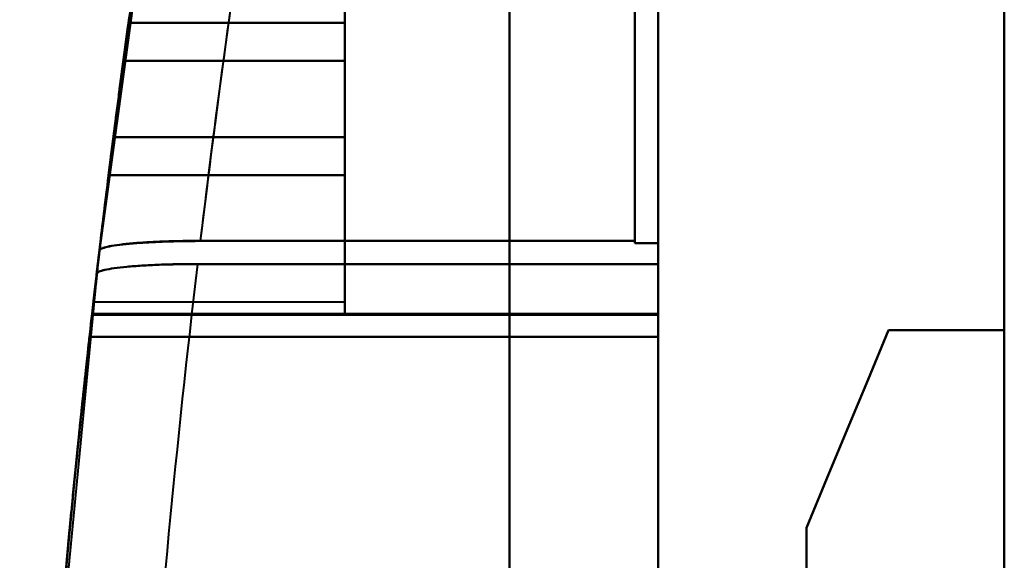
# Model space of a CAD drawing. Header units: millimetres. Extents: x -852 to 852, y -1321 to 592.
# Tile 14 of 111: x -720 to -690, y -411 to -395. Entities that reach past the tile are written whole.
import ezdxf

# ---------------------------------------------------------------- set-up
doc = ezdxf.new("R2010")
doc.units = ezdxf.units.MM
doc.layers.add('A-GENM', color=13, linetype='Continuous', lineweight=40)
doc.layers.add('G-IMPT', color=8, linetype='Continuous', lineweight=40)

# ---------------------------------------------------------------- blocks, each defined once
blk = doc.blocks.new('Nexa Toit - 1000-768948-Niveau de réf_')
at = {"layer": 'A-GENM'}
for p, q in [((-705, 490), (-705, -490)), ((-705, -490), (-705, 490))]:
    blk.add_line(p, q, dxfattribs=at)
blk = doc.blocks.new('NEXA 1500 CALQUES_dwg-769064-Niveau de réf_')
at = {"layer": 'G-IMPT'}
for p, q in [((-690, 449.35), (-690, -384.45)), ((-690, 449.35), (-690, -384.45)), ((-715.72, -356.513), (-717.437, -369.135)), ((-715.72, -356.513), (-717.437, -369.135)), ((-710, -358.05), (-710, -371.05)), ((-710, -358.05), (-710, -371.05)), ((-710, -358.05), (-710, -371.05)), ((-710, -358.05), (-710, -371.05)), ((-710, -371.05), (-710, -358.05)), ((-710, -371.05), (-710, -358.05)), ((-710, -371.05), (-710, -358.05)), ((-710, -371.05), (-710, -358.05)), ((-710, -358.4), (-710, -370.7)), ((-710, -358.4), (-710, -370.7)), ((-710, -358.4), (-710, -370.7)), ((-710, -358.4), (-710, -370.7)), ((-710, -370.7), (-710, -358.4)), ((-710, -370.7), (-710, -358.4)), ((-710, -370.7), (-710, -358.4)), ((-710, -370.7), (-710, -358.4)), ((-716.711, -363.395), (-716.554, -362.241)), ((-716.554, -362.241), (-716.711, -363.395)), ((-716.711, -363.395), (-716.554, -362.241)), ((-716.554, -362.241), (-716.711, -363.395)), ((-716.711, -363.395), (-716.554, -362.241)), ((-716.554, -362.241), (-716.711, -363.395)), ((-716.711, -363.395), (-716.554, -362.241)), ((-716.554, -362.241), (-716.711, -363.395)), ((-717.014, -365.705), (-717.16, -366.859)), ((-717.16, -366.859), (-717.014, -365.705)), ((-717.014, -365.705), (-717.16, -366.859)), ((-717.16, -366.859), (-717.014, -365.705)), ((-717.014, -365.705), (-717.16, -366.859)), ((-717.16, -366.859), (-717.014, -365.705)), ((-717.014, -365.705), (-717.16, -366.859)), ((-717.16, -366.859), (-717.014, -365.705)), ((-717.619, -370.7), (-710, -370.7)), ((-717.619, -370.7), (-710, -370.7)), ((-717.659, -371.05), (-710, -371.05)), ((-717.659, -371.05), (-710, -371.05)), ((-700.5, -381.707), (-700.5, -371.056)), ((-700.5, -381.707), (-700.5, -371.056)), ((-700.5, -371.056), (-700.5, -381.707)), ((-700.5, -371.056), (-700.5, -381.707)), ((-700.5, -381.707), (-700.5, -371.091)), ((-700.5, -381.707), (-700.5, -371.091)), ((-700.5, -371.091), (-700.5, -381.707)), ((-700.5, -371.091), (-700.5, -381.707)), ((-700.5, -371.753), (-700.5, -381.707)), ((-700.5, -371.753), (-700.5, -381.707)), ((-700.5, -371.753), (-700.5, -381.707)), ((-700.5, -371.753), (-700.5, -381.707)), ((-700.5, -381.707), (-700.5, -371.753)), ((-700.5, -381.707), (-700.5, -371.753)), ((-700.5, -381.707), (-700.5, -371.753)), ((-700.5, -381.707), (-700.5, -371.753))]:
    blk.add_line(p, q, dxfattribs=at)
at = {"layer": 'G-IMPT', "flags": 128}
for points in [[(-690, 449.35), (-690, 240.9), (-690, 32.45), (-690, -176), (-690, -384.45)], [(-690, -384.45), (-690, -176), (-690, 32.45), (-690, 240.9), (-690, 449.35)], [(-690, 449.35), (-690, 240.9), (-690, 32.45), (-690, -176), (-690, -384.45)], [(-690, -384.45), (-690, -176), (-690, 32.45), (-690, 240.9), (-690, 449.35)], [(-690, 449.35), (-690, 240.9), (-690, 32.45), (-690, -176), (-690, -384.45)], [(-690, -384.45), (-690, -176), (-690, 32.45), (-690, 240.9), (-690, 449.35)], [(-690, 449.35), (-690, 240.9), (-690, 32.45), (-690, -176), (-690, -384.45)], [(-690, -384.45), (-690, -176), (-690, 32.45), (-690, 240.9), (-690, 449.35)], [(-701.2, -356.155), (-701.2, -359.346), (-701.2, -362.537), (-701.2, -365.728), (-701.2, -368.919)], [(-701.2, -368.852), (-701.2, -365.677), (-701.2, -362.503), (-701.2, -359.329), (-701.2, -356.155)], [(-701.2, -356.155), (-701.2, -359.329), (-701.2, -362.503), (-701.2, -365.677), (-701.2, -368.852)], [(-701.2, -356.155), (-701.2, -359.346), (-701.2, -362.537), (-701.2, -365.728), (-701.2, -368.919)], [(-701.2, -368.852), (-701.2, -365.677), (-701.2, -362.503), (-701.2, -359.329), (-701.2, -356.155)], [(-701.2, -356.155), (-701.2, -359.329), (-701.2, -362.503), (-701.2, -365.677), (-701.2, -368.852)], [(-701.2, -368.919), (-701.2, -365.728), (-701.2, -362.537), (-701.2, -359.346), (-701.2, -356.155)], [(-701.2, -368.919), (-701.2, -365.728), (-701.2, -362.537), (-701.2, -359.346), (-701.2, -356.155)], [(-700.5, -356.155), (-700.5, -359.346), (-700.5, -362.537), (-700.5, -365.728), (-700.5, -368.919)], [(-700.5, -356.155), (-700.5, -359.346), (-700.5, -362.537), (-700.5, -365.728), (-700.5, -368.919)], [(-700.5, -356.155), (-700.5, -359.504), (-700.5, -362.852), (-700.5, -366.201), (-700.5, -369.55)], [(-700.5, -368.919), (-700.5, -365.728), (-700.5, -362.537), (-700.5, -359.346), (-700.5, -356.155)], [(-700.5, -356.155), (-700.5, -359.504), (-700.5, -362.852), (-700.5, -366.201), (-700.5, -369.55)], [(-700.5, -368.919), (-700.5, -365.728), (-700.5, -362.537), (-700.5, -359.346), (-700.5, -356.155)], [(-700.5, -369.55), (-700.5, -366.201), (-700.5, -362.852), (-700.5, -359.504), (-700.5, -356.155)], [(-700.5, -369.55), (-700.5, -366.201), (-700.5, -362.852), (-700.5, -359.504), (-700.5, -356.155)], [(-690, -356.155), (-690, -360.004), (-690, -363.852), (-690, -367.701), (-690, -371.55)], [(-690, -356.155), (-690, -360.004), (-690, -363.852), (-690, -367.701), (-690, -371.55)], [(-690, -371.55), (-690, -367.701), (-690, -363.852), (-690, -360.004), (-690, -356.155)], [(-690, -371.55), (-690, -367.701), (-690, -363.852), (-690, -360.004), (-690, -356.155)], [(-701.2, -368.847), (-701.2, -365.877), (-701.2, -362.908), (-701.2, -359.938), (-701.2, -356.969)], [(-701.2, -356.969), (-701.2, -359.938), (-701.2, -362.908), (-701.2, -365.877), (-701.2, -368.847)], [(-701.2, -368.914), (-701.2, -365.928), (-701.2, -362.941), (-701.2, -359.955), (-701.2, -356.969)], [(-701.2, -368.847), (-701.2, -365.877), (-701.2, -362.908), (-701.2, -359.938), (-701.2, -356.969)], [(-701.2, -356.969), (-701.2, -359.938), (-701.2, -362.908), (-701.2, -365.877), (-701.2, -368.847)], [(-701.2, -368.914), (-701.2, -365.928), (-701.2, -362.941), (-701.2, -359.955), (-701.2, -356.969)], [(-701.2, -356.969), (-701.2, -359.955), (-701.2, -362.941), (-701.2, -365.928), (-701.2, -368.914)], [(-701.2, -356.969), (-701.2, -359.955), (-701.2, -362.941), (-701.2, -365.928), (-701.2, -368.914)], [(-700.5, -368.914), (-700.5, -365.928), (-700.5, -362.941), (-700.5, -359.955), (-700.5, -356.969)], [(-700.5, -368.914), (-700.5, -365.928), (-700.5, -362.941), (-700.5, -359.955), (-700.5, -356.969)], [(-700.5, -369.55), (-700.5, -366.405), (-700.5, -363.259), (-700.5, -360.114), (-700.5, -356.969)], [(-700.5, -356.969), (-700.5, -359.955), (-700.5, -362.941), (-700.5, -365.928), (-700.5, -368.914)], [(-700.5, -369.55), (-700.5, -366.405), (-700.5, -363.259), (-700.5, -360.114), (-700.5, -356.969)], [(-700.5, -356.969), (-700.5, -359.955), (-700.5, -362.941), (-700.5, -365.928), (-700.5, -368.914)], [(-700.5, -356.969), (-700.5, -360.114), (-700.5, -363.259), (-700.5, -366.405), (-700.5, -369.55)], [(-700.5, -356.969), (-700.5, -360.114), (-700.5, -363.259), (-700.5, -366.405), (-700.5, -369.55)], [(-690, -371.55), (-690, -367.905), (-690, -364.259), (-690, -360.614), (-690, -356.969)], [(-690, -371.55), (-690, -367.905), (-690, -364.259), (-690, -360.614), (-690, -356.969)], [(-690, -356.969), (-690, -360.614), (-690, -364.259), (-690, -367.905), (-690, -371.55)], [(-690, -356.969), (-690, -360.614), (-690, -364.259), (-690, -367.905), (-690, -371.55)], [(-716.554, -362.241), (-714.916, -362.241), (-713.277, -362.241), (-711.639, -362.241), (-710, -362.241)], [(-710, -362.241), (-711.639, -362.241), (-713.277, -362.241), (-714.916, -362.241), (-716.554, -362.241)], [(-716.554, -362.241), (-714.916, -362.241), (-713.277, -362.241), (-711.639, -362.241), (-710, -362.241)], [(-710, -362.241), (-711.639, -362.241), (-713.277, -362.241), (-714.916, -362.241), (-716.554, -362.241)], [(-710, -363.395), (-710, -363.107), (-710, -362.818), (-710, -362.529), (-710, -362.241)], [(-710, -362.241), (-710, -362.529), (-710, -362.818), (-710, -363.107), (-710, -363.395)], [(-710, -363.395), (-710, -363.107), (-710, -362.818), (-710, -362.529), (-710, -362.241)], [(-710, -362.241), (-710, -362.529), (-710, -362.818), (-710, -363.107), (-710, -363.395)], [(-710, -362.241), (-710, -362.529), (-710, -362.818), (-710, -363.107), (-710, -363.395)], [(-710, -363.395), (-710, -363.107), (-710, -362.818), (-710, -362.529), (-710, -362.241)], [(-710, -362.241), (-710, -362.529), (-710, -362.818), (-710, -363.107), (-710, -363.395)], [(-710, -363.395), (-710, -363.107), (-710, -362.818), (-710, -362.529), (-710, -362.241)], [(-710, -363.395), (-711.678, -363.395), (-713.356, -363.395), (-715.033, -363.395), (-716.711, -363.395)], [(-716.711, -363.395), (-715.033, -363.395), (-713.356, -363.395), (-711.678, -363.395), (-710, -363.395)], [(-710, -363.395), (-711.678, -363.395), (-713.356, -363.395), (-715.033, -363.395), (-716.711, -363.395)], [(-716.711, -363.395), (-715.033, -363.395), (-713.356, -363.395), (-711.678, -363.395), (-710, -363.395)], [(-710, -363.395), (-711.678, -363.395), (-713.356, -363.395), (-715.033, -363.395), (-716.711, -363.395)], [(-716.711, -363.395), (-715.033, -363.395), (-713.356, -363.395), (-711.678, -363.395), (-710, -363.395)], [(-710, -363.395), (-711.678, -363.395), (-713.356, -363.395), (-715.033, -363.395), (-716.711, -363.395)], [(-716.711, -363.395), (-715.033, -363.395), (-713.356, -363.395), (-711.678, -363.395), (-710, -363.395)], [(-710, -365.705), (-710, -365.127), (-710, -364.55), (-710, -363.973), (-710, -363.395)], [(-710, -363.395), (-710, -363.973), (-710, -364.55), (-710, -365.127), (-710, -365.705)], [(-710, -365.705), (-710, -365.127), (-710, -364.55), (-710, -363.973), (-710, -363.395)], [(-710, -363.395), (-710, -363.973), (-710, -364.55), (-710, -365.127), (-710, -365.705)], [(-710, -365.705), (-710, -365.127), (-710, -364.55), (-710, -363.973), (-710, -363.395)], [(-710, -363.395), (-710, -363.973), (-710, -364.55), (-710, -365.127), (-710, -365.705)], [(-710, -365.705), (-710, -365.127), (-710, -364.55), (-710, -363.973), (-710, -363.395)], [(-710, -363.395), (-710, -363.973), (-710, -364.55), (-710, -365.127), (-710, -365.705)], [(-717.014, -365.705), (-715.261, -365.705), (-713.507, -365.705), (-711.754, -365.705), (-710, -365.705)], [(-710, -365.705), (-711.754, -365.705), (-713.507, -365.705), (-715.261, -365.705), (-717.014, -365.705)], [(-717.014, -365.705), (-715.261, -365.705), (-713.507, -365.705), (-711.754, -365.705), (-710, -365.705)], [(-710, -365.705), (-711.754, -365.705), (-713.507, -365.705), (-715.261, -365.705), (-717.014, -365.705)], [(-717.014, -365.705), (-715.261, -365.705), (-713.507, -365.705), (-711.754, -365.705), (-710, -365.705)], [(-710, -365.705), (-711.754, -365.705), (-713.507, -365.705), (-715.261, -365.705), (-717.014, -365.705)], [(-717.014, -365.705), (-715.261, -365.705), (-713.507, -365.705), (-711.754, -365.705), (-710, -365.705)], [(-710, -365.705), (-711.754, -365.705), (-713.507, -365.705), (-715.261, -365.705), (-717.014, -365.705)], [(-710, -365.705), (-710, -365.993), (-710, -366.282), (-710, -366.571), (-710, -366.859)], [(-710, -366.859), (-710, -366.571), (-710, -366.282), (-710, -365.993), (-710, -365.705)], [(-710, -365.705), (-710, -365.993), (-710, -366.282), (-710, -366.571), (-710, -366.859)], [(-710, -366.859), (-710, -366.571), (-710, -366.282), (-710, -365.993), (-710, -365.705)], [(-710, -366.859), (-710, -366.571), (-710, -366.282), (-710, -365.993), (-710, -365.705)], [(-710, -365.705), (-710, -365.993), (-710, -366.282), (-710, -366.571), (-710, -366.859)], [(-710, -366.859), (-710, -366.571), (-710, -366.282), (-710, -365.993), (-710, -365.705)], [(-710, -365.705), (-710, -365.993), (-710, -366.282), (-710, -366.571), (-710, -366.859)], [(-717.16, -366.859), (-715.37, -366.859), (-713.58, -366.859), (-711.79, -366.859), (-710, -366.859)], [(-710, -366.859), (-711.79, -366.859), (-713.58, -366.859), (-715.37, -366.859), (-717.16, -366.859)], [(-717.16, -366.859), (-715.37, -366.859), (-713.58, -366.859), (-711.79, -366.859), (-710, -366.859)], [(-710, -366.859), (-711.79, -366.859), (-713.58, -366.859), (-715.37, -366.859), (-717.16, -366.859)], [(-701.2, -368.852), (-704.495, -368.852), (-707.791, -368.852), (-711.086, -368.852), (-714.382, -368.852)], [(-701.2, -368.852), (-704.495, -368.852), (-707.791, -368.852), (-711.086, -368.852), (-714.382, -368.852)], [(-714.382, -368.852), (-711.086, -368.852), (-707.791, -368.852), (-704.495, -368.852), (-701.2, -368.852)], [(-714.382, -368.852), (-711.086, -368.852), (-707.791, -368.852), (-704.495, -368.852), (-701.2, -368.852)], [(-714.381, -368.847), (-711.086, -368.847), (-707.791, -368.847), (-704.495, -368.847), (-701.2, -368.847)], [(-714.381, -368.847), (-711.086, -368.847), (-707.791, -368.847), (-704.495, -368.847), (-701.2, -368.847)], [(-701.2, -368.847), (-704.495, -368.847), (-707.791, -368.847), (-711.086, -368.847), (-714.381, -368.847)], [(-701.2, -368.847), (-704.495, -368.847), (-707.791, -368.847), (-711.086, -368.847), (-714.381, -368.847)], [(-701.2, -368.847), (-701.2, -368.864), (-701.2, -368.88), (-701.2, -368.897), (-701.2, -368.914)], [(-701.2, -368.847), (-701.2, -368.864), (-701.2, -368.88), (-701.2, -368.897), (-701.2, -368.914)], [(-701.2, -368.914), (-701.2, -368.897), (-701.2, -368.88), (-701.2, -368.864), (-701.2, -368.847)], [(-701.2, -368.914), (-701.2, -368.897), (-701.2, -368.88), (-701.2, -368.864), (-701.2, -368.847)], [(-701.2, -368.919), (-701.2, -368.902), (-701.2, -368.885), (-701.2, -368.868), (-701.2, -368.852)], [(-701.2, -368.919), (-701.2, -368.902), (-701.2, -368.885), (-701.2, -368.868), (-701.2, -368.852)], [(-701.2, -368.852), (-701.2, -368.868), (-701.2, -368.885), (-701.2, -368.902), (-701.2, -368.919)], [(-701.2, -368.852), (-701.2, -368.868), (-701.2, -368.885), (-701.2, -368.902), (-701.2, -368.919)], [(-700.5, -368.914), (-700.675, -368.914), (-700.85, -368.914), (-701.025, -368.914), (-701.2, -368.914)], [(-701.2, -368.914), (-701.025, -368.914), (-700.85, -368.914), (-700.675, -368.914), (-700.5, -368.914)], [(-700.5, -368.914), (-700.675, -368.914), (-700.85, -368.914), (-701.025, -368.914), (-701.2, -368.914)], [(-701.2, -368.914), (-701.025, -368.914), (-700.85, -368.914), (-700.675, -368.914), (-700.5, -368.914)], [(-700.5, -368.919), (-700.675, -368.919), (-700.85, -368.919), (-701.025, -368.919), (-701.2, -368.919)], [(-701.2, -368.919), (-701.025, -368.919), (-700.85, -368.919), (-700.675, -368.919), (-700.5, -368.919)], [(-700.5, -368.919), (-700.675, -368.919), (-700.85, -368.919), (-701.025, -368.919), (-701.2, -368.919)], [(-701.2, -368.919), (-701.025, -368.919), (-700.85, -368.919), (-700.675, -368.919), (-700.5, -368.919)], [(-700.5, -371.056), (-700.5, -370.52), (-700.5, -369.985), (-700.5, -369.449), (-700.5, -368.914)], [(-700.5, -371.056), (-700.5, -370.52), (-700.5, -369.985), (-700.5, -369.449), (-700.5, -368.914)], [(-700.5, -368.914), (-700.5, -369.449), (-700.5, -369.985), (-700.5, -370.52), (-700.5, -371.056)], [(-700.5, -368.914), (-700.5, -369.449), (-700.5, -369.985), (-700.5, -370.52), (-700.5, -371.056)], [(-700.5, -368.919), (-700.5, -369.462), (-700.5, -370.005), (-700.5, -370.548), (-700.5, -371.091)], [(-700.5, -368.919), (-700.5, -369.462), (-700.5, -370.005), (-700.5, -370.548), (-700.5, -371.091)], [(-700.5, -371.091), (-700.5, -370.548), (-700.5, -370.005), (-700.5, -369.462), (-700.5, -368.919)], [(-700.5, -371.091), (-700.5, -370.548), (-700.5, -370.005), (-700.5, -369.462), (-700.5, -368.919)], [(-717.437, -369.139), (-717.495, -369.627), (-717.552, -370.115), (-717.608, -370.603), (-717.663, -371.091)], [(-717.437, -369.139), (-717.495, -369.627), (-717.552, -370.115), (-717.608, -370.603), (-717.663, -371.091)], [(-717.663, -371.091), (-717.608, -370.603), (-717.552, -370.115), (-717.495, -369.627), (-717.437, -369.139)], [(-717.663, -371.091), (-717.608, -370.603), (-717.552, -370.115), (-717.495, -369.627), (-717.437, -369.139)], [(-717.659, -371.056), (-717.605, -370.576), (-717.549, -370.095), (-717.494, -369.615), (-717.437, -369.135)], [(-717.659, -371.056), (-717.605, -370.576), (-717.549, -370.095), (-717.494, -369.615), (-717.437, -369.135)], [(-717.437, -369.135), (-717.494, -369.615), (-717.549, -370.095), (-717.605, -370.576), (-717.659, -371.056)], [(-717.437, -369.135), (-717.494, -369.615), (-717.549, -370.095), (-717.605, -370.576), (-717.659, -371.056)], [(-714.465, -369.55), (-710.974, -369.55), (-707.483, -369.55), (-703.991, -369.55), (-700.5, -369.55)], [(-700.5, -369.55), (-703.991, -369.55), (-707.483, -369.55), (-710.974, -369.55), (-714.465, -369.55)], [(-714.465, -369.55), (-710.974, -369.55), (-707.483, -369.55), (-703.991, -369.55), (-700.5, -369.55)], [(-700.5, -369.55), (-703.991, -369.55), (-707.483, -369.55), (-710.974, -369.55), (-714.465, -369.55)], [(-700.5, -369.55), (-703.991, -369.55), (-707.483, -369.55), (-710.974, -369.55), (-714.465, -369.55)], [(-714.465, -369.55), (-710.974, -369.55), (-707.483, -369.55), (-703.991, -369.55), (-700.5, -369.55)], [(-700.5, -369.55), (-703.991, -369.55), (-707.483, -369.55), (-710.974, -369.55), (-714.465, -369.55)], [(-714.465, -369.55), (-710.974, -369.55), (-707.483, -369.55), (-703.991, -369.55), (-700.5, -369.55)], [(-700.5, -369.55), (-700.5, -370.101), (-700.5, -370.651), (-700.5, -371.202), (-700.5, -371.753)], [(-700.5, -371.753), (-700.5, -371.202), (-700.5, -370.651), (-700.5, -370.101), (-700.5, -369.55)], [(-700.5, -369.55), (-700.5, -370.101), (-700.5, -370.651), (-700.5, -371.202), (-700.5, -371.753)], [(-700.5, -371.753), (-700.5, -371.202), (-700.5, -370.651), (-700.5, -370.101), (-700.5, -369.55)], [(-700.5, -369.55), (-700.5, -370.101), (-700.5, -370.651), (-700.5, -371.202), (-700.5, -371.753)], [(-700.5, -371.753), (-700.5, -371.202), (-700.5, -370.651), (-700.5, -370.101), (-700.5, -369.55)], [(-700.5, -369.55), (-700.5, -370.101), (-700.5, -370.651), (-700.5, -371.202), (-700.5, -371.753)], [(-700.5, -371.753), (-700.5, -371.202), (-700.5, -370.651), (-700.5, -370.101), (-700.5, -369.55)], [(-717.52, -369.838), (-718.934, -384.528), (-719.761, -399.264), (-719.857, -402.271)], [(-717.52, -369.838), (-718.934, -384.528), (-719.761, -399.264), (-719.857, -402.271)], [(-717.52, -369.838), (-717.575, -370.316), (-717.63, -370.795), (-717.684, -371.274), (-717.738, -371.753)], [(-717.738, -371.753), (-717.684, -371.274), (-717.63, -370.795), (-717.575, -370.316), (-717.52, -369.838)], [(-717.52, -369.838), (-717.575, -370.316), (-717.63, -370.795), (-717.684, -371.274), (-717.738, -371.753)], [(-717.738, -371.753), (-717.684, -371.274), (-717.63, -370.795), (-717.575, -370.316), (-717.52, -369.838)], [(-717.738, -371.753), (-717.684, -371.274), (-717.63, -370.795), (-717.575, -370.316), (-717.52, -369.838)], [(-717.52, -369.838), (-717.575, -370.316), (-717.63, -370.795), (-717.684, -371.274), (-717.738, -371.753)], [(-717.738, -371.753), (-717.684, -371.274), (-717.63, -370.795), (-717.575, -370.316), (-717.52, -369.838)], [(-717.52, -369.838), (-717.575, -370.316), (-717.63, -370.795), (-717.684, -371.274), (-717.738, -371.753)], [(-700.5, -371.091), (-704.791, -371.091), (-709.082, -371.091), (-713.373, -371.091), (-717.663, -371.091)], [(-717.663, -371.091), (-713.373, -371.091), (-709.082, -371.091), (-704.791, -371.091), (-700.5, -371.091)], [(-700.5, -371.091), (-704.791, -371.091), (-709.082, -371.091), (-713.373, -371.091), (-717.663, -371.091)], [(-717.663, -371.091), (-713.373, -371.091), (-709.082, -371.091), (-704.791, -371.091), (-700.5, -371.091)], [(-700.5, -371.056), (-704.79, -371.056), (-709.08, -371.056), (-713.37, -371.056), (-717.659, -371.056)], [(-717.659, -371.056), (-713.37, -371.056), (-709.08, -371.056), (-704.79, -371.056), (-700.5, -371.056)], [(-700.5, -371.056), (-704.79, -371.056), (-709.08, -371.056), (-713.37, -371.056), (-717.659, -371.056)], [(-717.659, -371.056), (-713.37, -371.056), (-709.08, -371.056), (-704.79, -371.056), (-700.5, -371.056)], [(-696, -377.55), (-695.377, -376.05), (-694.754, -374.55), (-694.131, -373.05), (-693.509, -371.55)], [(-693.509, -371.55), (-694.131, -373.05), (-694.754, -374.55), (-695.377, -376.05), (-696, -377.55)], [(-696, -377.55), (-695.377, -376.05), (-694.754, -374.55), (-694.131, -373.05), (-693.509, -371.55)], [(-693.509, -371.55), (-694.131, -373.05), (-694.754, -374.55), (-695.377, -376.05), (-696, -377.55)], [(-696, -377.55), (-695.377, -376.05), (-694.754, -374.55), (-694.131, -373.05), (-693.509, -371.55)], [(-693.509, -371.55), (-694.131, -373.05), (-694.754, -374.55), (-695.377, -376.05), (-696, -377.55)], [(-696, -377.55), (-695.377, -376.05), (-694.754, -374.55), (-694.131, -373.05), (-693.509, -371.55)], [(-693.509, -371.55), (-694.131, -373.05), (-694.754, -374.55), (-695.377, -376.05), (-696, -377.55)], [(-693.509, -371.55), (-692.631, -371.55), (-691.754, -371.55), (-690.877, -371.55), (-690, -371.55)], [(-690, -371.55), (-690.877, -371.55), (-691.754, -371.55), (-692.631, -371.55), (-693.509, -371.55)], [(-693.509, -371.55), (-692.631, -371.55), (-691.754, -371.55), (-690.877, -371.55), (-690, -371.55)], [(-690, -371.55), (-690.877, -371.55), (-691.754, -371.55), (-692.631, -371.55), (-693.509, -371.55)], [(-693.509, -371.55), (-692.631, -371.55), (-691.754, -371.55), (-690.877, -371.55), (-690, -371.55)], [(-690, -371.55), (-690.877, -371.55), (-691.754, -371.55), (-692.631, -371.55), (-693.509, -371.55)], [(-693.509, -371.55), (-692.631, -371.55), (-691.754, -371.55), (-690.877, -371.55), (-690, -371.55)], [(-690, -371.55), (-690.877, -371.55), (-691.754, -371.55), (-692.631, -371.55), (-693.509, -371.55)], [(-717.738, -371.753), (-713.428, -371.753), (-709.119, -371.753), (-704.809, -371.753), (-700.5, -371.753)], [(-700.5, -371.753), (-704.809, -371.753), (-709.119, -371.753), (-713.428, -371.753), (-717.738, -371.753)], [(-717.738, -371.753), (-713.428, -371.753), (-709.119, -371.753), (-704.809, -371.753), (-700.5, -371.753)], [(-700.5, -371.753), (-704.809, -371.753), (-709.119, -371.753), (-713.428, -371.753), (-717.738, -371.753)], [(-700.5, -371.753), (-704.809, -371.753), (-709.119, -371.753), (-713.428, -371.753), (-717.738, -371.753)], [(-717.738, -371.753), (-713.428, -371.753), (-709.119, -371.753), (-704.809, -371.753), (-700.5, -371.753)], [(-700.5, -371.753), (-704.809, -371.753), (-709.119, -371.753), (-713.428, -371.753), (-717.738, -371.753)], [(-717.738, -371.753), (-713.428, -371.753), (-709.119, -371.753), (-704.809, -371.753), (-700.5, -371.753)], [(-696, -400.535), (-696, -394.788), (-696, -389.042), (-696, -383.296), (-696, -377.55)], [(-696, -377.55), (-696, -383.296), (-696, -389.042), (-696, -394.788), (-696, -400.535)], [(-696, -400.535), (-696, -394.788), (-696, -389.042), (-696, -383.296), (-696, -377.55)], [(-696, -377.55), (-696, -383.296), (-696, -389.042), (-696, -394.788), (-696, -400.535)], [(-696, -400.535), (-696, -394.788), (-696, -389.042), (-696, -383.296), (-696, -377.55)], [(-696, -377.55), (-696, -383.296), (-696, -389.042), (-696, -394.788), (-696, -400.535)], [(-696, -400.535), (-696, -394.788), (-696, -389.042), (-696, -383.296), (-696, -377.55)], [(-696, -377.55), (-696, -383.296), (-696, -389.042), (-696, -394.788), (-696, -400.535)]]:
    blk.add_lwpolyline(points, dxfattribs=at)
at = {"layer": 'G-IMPT'}
for radius, start, end in [(368.984, 171.13588, 173.24357), (368.984, 171.13588, 173.24357), (368.984, 171.13588, 173.24357), (368.984, 171.13588, 173.24357), (365.984, 171.13588, 173.14254), (365.984, 171.13588, 173.14254), (365.984, 171.13588, 173.14254), (365.984, 171.13588, 173.14254), (368.984, 171.26481, 173.24283), (368.984, 171.26481, 173.24283), (368.984, 171.26481, 173.24283), (368.984, 171.26481, 173.24283), (365.984, 171.26481, 173.14179), (365.984, 171.26481, 173.14179), (365.984, 171.26481, 173.14179), (365.984, 171.26481, 173.14179), (368.984, 172.34452, 172.70619), (368.984, 172.34452, 172.70619), (368.984, 172.34452, 172.70619), (368.984, 172.34452, 172.70619), (368.984, 172.34452, 172.70619), (368.984, 172.34452, 172.70619), (368.984, 172.34452, 172.70619), (368.984, 172.34452, 172.70619), (365.984, 173.25266, 178.40374), (365.984, 173.25266, 178.40374), (365.984, 173.25266, 178.40374), (365.984, 173.25266, 178.40374), (365.984, 173.25266, 178.40374), (365.984, 173.25266, 178.40374), (365.984, 173.25266, 178.40374), (365.984, 173.25266, 178.40374), (368.984, 173.35278, 178.40374), (368.984, 173.35278, 178.40374), (368.984, 173.35278, 178.40374), (368.984, 173.35278, 178.40374), (368.984, 173.35278, 178.40374), (368.984, 173.35278, 178.40374), (368.984, 173.35278, 178.40374), (368.984, 173.35278, 178.40374)]:
    blk.add_arc((-351.016, -412.55), radius, start, end, dxfattribs=at)
for points, knots in [([(-715.953, -358.05), (-715.97, -358.05), (-716.018, -358.306), (-716.127, -359.116), (-716.227, -359.932), (-716.362, -360.923), (-716.529, -362.05), (-716.705, -363.273), (-716.865, -364.545), (-717.018, -365.818), (-717.233, -367.451), (-717.458, -369.255), (-717.605, -370.708), (-717.651, -371.05), (-717.659, -371.05)], [0, 0, 0, 0, 0.125, 0.1875, 0.25, 0.3125, 0.375, 0.4375, 0.5, 0.5625, 0.625, 0.75, 0.875, 1, 1, 1, 1]), ([(-717.659, -371.05), (-717.651, -371.05), (-717.605, -370.708), (-717.458, -369.255), (-717.233, -367.451), (-717.018, -365.818), (-716.865, -364.545), (-716.705, -363.273), (-716.529, -362.05), (-716.362, -360.923), (-716.227, -359.932), (-716.127, -359.116), (-716.018, -358.307), (-715.97, -358.05), (-715.953, -358.05)], [0, 0, 0, 0, 0.125, 0.25, 0.375, 0.4375, 0.5, 0.5625, 0.625, 0.6875, 0.75, 0.8125, 0.875, 1, 1, 1, 1]), ([(-715.953, -358.05), (-715.97, -358.05), (-716.018, -358.307), (-716.127, -359.116), (-716.227, -359.932), (-716.362, -360.923), (-716.529, -362.05), (-716.705, -363.273), (-716.865, -364.545), (-717.018, -365.818), (-717.233, -367.451), (-717.458, -369.255), (-717.605, -370.708), (-717.651, -371.05), (-717.659, -371.05)], [0, 0, 0, 0, 0.125, 0.1875, 0.25, 0.3125, 0.375, 0.4375, 0.5, 0.5625, 0.625, 0.75, 0.875, 1, 1, 1, 1]), ([(-717.659, -371.05), (-717.651, -371.05), (-717.605, -370.708), (-717.458, -369.255), (-717.233, -367.451), (-717.018, -365.818), (-716.865, -364.545), (-716.705, -363.273), (-716.529, -362.05), (-716.362, -360.923), (-716.227, -359.932), (-716.127, -359.116), (-716.018, -358.306), (-715.97, -358.05), (-715.953, -358.05)], [0, 0, 0, 0, 0.125, 0.25, 0.375, 0.4375, 0.5, 0.5625, 0.625, 0.6875, 0.75, 0.8125, 0.875, 1, 1, 1, 1]), ([(-717.659, -371.05), (-717.653, -371.002), (-717.636, -370.851), (-717.591, -370.456), (-717.537, -369.987), (-717.49, -369.587), (-717.461, -369.336), (-717.414, -368.943), (-717.327, -368.213), (-717.181, -367.02), (-717.047, -365.961), (-716.94, -365.131), (-716.864, -364.545), (-716.787, -363.96), (-716.676, -363.13), (-716.532, -362.072), (-716.365, -360.882), (-716.261, -360.154), (-716.204, -359.762), (-716.168, -359.512), (-716.11, -359.112), (-716.041, -358.644), (-715.983, -358.25), (-715.96, -358.098), (-715.953, -358.05)], [0, 0, 0, 0, 0.0625, 0.125, 0.1875, 0.21875, 0.234375, 0.25, 0.3125, 0.375, 0.4375, 0.46875, 0.5, 0.53125, 0.5625, 0.625, 0.6875, 0.75, 0.765625, 0.78125, 0.8125, 0.875, 0.9375, 1, 1, 1, 1]), ([(-715.953, -358.05), (-715.96, -358.098), (-715.983, -358.25), (-716.041, -358.644), (-716.11, -359.112), (-716.168, -359.512), (-716.204, -359.762), (-716.261, -360.154), (-716.365, -360.882), (-716.532, -362.072), (-716.676, -363.13), (-716.787, -363.96), (-716.864, -364.545), (-716.94, -365.131), (-717.047, -365.961), (-717.181, -367.02), (-717.327, -368.213), (-717.414, -368.943), (-717.461, -369.336), (-717.49, -369.586), (-717.537, -369.987), (-717.591, -370.456), (-717.636, -370.851), (-717.653, -371.002), (-717.659, -371.05)], [0, 0, 0, 0, 0.0625, 0.125, 0.1875, 0.21875, 0.234375, 0.25, 0.3125, 0.375, 0.4375, 0.46875, 0.5, 0.53125, 0.5625, 0.625, 0.6875, 0.75, 0.765625, 0.78125, 0.8125, 0.875, 0.9375, 1, 1, 1, 1]), ([(-717.659, -371.05), (-717.653, -371.002), (-717.636, -370.851), (-717.591, -370.456), (-717.537, -369.987), (-717.49, -369.586), (-717.461, -369.336), (-717.414, -368.943), (-717.327, -368.213), (-717.181, -367.02), (-717.047, -365.961), (-716.94, -365.131), (-716.864, -364.545), (-716.787, -363.96), (-716.676, -363.13), (-716.532, -362.072), (-716.365, -360.882), (-716.261, -360.154), (-716.204, -359.762), (-716.168, -359.512), (-716.11, -359.112), (-716.041, -358.644), (-715.983, -358.25), (-715.96, -358.098), (-715.953, -358.05)], [0, 0, 0, 0, 0.0625, 0.125, 0.1875, 0.21875, 0.234375, 0.25, 0.3125, 0.375, 0.4375, 0.46875, 0.5, 0.53125, 0.5625, 0.625, 0.6875, 0.75, 0.765625, 0.78125, 0.8125, 0.875, 0.9375, 1, 1, 1, 1]), ([(-715.953, -358.05), (-715.96, -358.098), (-715.983, -358.25), (-716.041, -358.644), (-716.11, -359.112), (-716.168, -359.512), (-716.204, -359.762), (-716.261, -360.154), (-716.365, -360.882), (-716.532, -362.072), (-716.676, -363.13), (-716.787, -363.96), (-716.864, -364.545), (-716.94, -365.131), (-717.047, -365.961), (-717.181, -367.02), (-717.327, -368.213), (-717.414, -368.943), (-717.461, -369.336), (-717.49, -369.587), (-717.537, -369.987), (-717.591, -370.456), (-717.636, -370.851), (-717.653, -371.002), (-717.659, -371.05)], [0, 0, 0, 0, 0.0625, 0.125, 0.1875, 0.21875, 0.234375, 0.25, 0.3125, 0.375, 0.4375, 0.46875, 0.5, 0.53125, 0.5625, 0.625, 0.6875, 0.75, 0.765625, 0.78125, 0.8125, 0.875, 0.9375, 1, 1, 1, 1]), ([(-716.005, -358.4), (-716.012, -358.446), (-716.033, -358.589), (-716.088, -358.962), (-716.153, -359.405), (-716.208, -359.783), (-716.242, -360.02), (-716.295, -360.391), (-716.393, -361.08), (-716.55, -362.206), (-716.686, -363.206), (-716.791, -363.992), (-716.864, -364.546), (-716.936, -365.1), (-717.038, -365.885), (-717.164, -366.888), (-717.303, -368.016), (-717.386, -368.706), (-717.43, -369.078), (-717.458, -369.315), (-717.503, -369.695), (-717.555, -370.138), (-717.597, -370.512), (-717.614, -370.655), (-717.619, -370.7)], [0, 0, 0, 0, 0.0625, 0.125, 0.1875, 0.21875, 0.234375, 0.25, 0.3125, 0.375, 0.4375, 0.46875, 0.5, 0.53125, 0.5625, 0.625, 0.6875, 0.75, 0.765625, 0.78125, 0.8125, 0.875, 0.9375, 1, 1, 1, 1]), ([(-717.619, -370.7), (-717.614, -370.655), (-717.597, -370.512), (-717.555, -370.138), (-717.503, -369.695), (-717.458, -369.315), (-717.43, -369.078), (-717.386, -368.706), (-717.303, -368.016), (-717.164, -366.888), (-717.038, -365.885), (-716.936, -365.1), (-716.864, -364.546), (-716.791, -363.992), (-716.686, -363.206), (-716.55, -362.206), (-716.393, -361.08), (-716.295, -360.391), (-716.242, -360.02), (-716.208, -359.783), (-716.153, -359.405), (-716.088, -358.962), (-716.033, -358.589), (-716.012, -358.446), (-716.005, -358.4)], [0, 0, 0, 0, 0.0625, 0.125, 0.1875, 0.21875, 0.234375, 0.25, 0.3125, 0.375, 0.4375, 0.46875, 0.5, 0.53125, 0.5625, 0.625, 0.6875, 0.75, 0.765625, 0.78125, 0.8125, 0.875, 0.9375, 1, 1, 1, 1]), ([(-716.005, -358.4), (-716.012, -358.446), (-716.033, -358.589), (-716.088, -358.962), (-716.153, -359.405), (-716.208, -359.783), (-716.242, -360.02), (-716.295, -360.391), (-716.393, -361.08), (-716.55, -362.206), (-716.686, -363.206), (-716.791, -363.992), (-716.864, -364.546), (-716.936, -365.1), (-717.038, -365.885), (-717.164, -366.888), (-717.303, -368.016), (-717.386, -368.706), (-717.43, -369.078), (-717.458, -369.315), (-717.503, -369.695), (-717.555, -370.138), (-717.597, -370.512), (-717.614, -370.655), (-717.619, -370.7)], [0, 0, 0, 0, 0.0625, 0.125, 0.1875, 0.21875, 0.234375, 0.25, 0.3125, 0.375, 0.4375, 0.46875, 0.5, 0.53125, 0.5625, 0.625, 0.6875, 0.75, 0.765625, 0.78125, 0.8125, 0.875, 0.9375, 1, 1, 1, 1]), ([(-717.619, -370.7), (-717.614, -370.655), (-717.597, -370.512), (-717.555, -370.138), (-717.503, -369.695), (-717.458, -369.315), (-717.43, -369.078), (-717.386, -368.706), (-717.303, -368.016), (-717.164, -366.888), (-717.038, -365.885), (-716.936, -365.1), (-716.864, -364.546), (-716.791, -363.992), (-716.686, -363.206), (-716.55, -362.206), (-716.393, -361.08), (-716.295, -360.391), (-716.242, -360.02), (-716.208, -359.783), (-716.153, -359.405), (-716.088, -358.962), (-716.033, -358.589), (-716.012, -358.446), (-716.005, -358.4)], [0, 0, 0, 0, 0.0625, 0.125, 0.1875, 0.21875, 0.234375, 0.25, 0.3125, 0.375, 0.4375, 0.46875, 0.5, 0.53125, 0.5625, 0.625, 0.6875, 0.75, 0.765625, 0.78125, 0.8125, 0.875, 0.9375, 1, 1, 1, 1]), ([(-717.619, -370.7), (-717.612, -370.7), (-717.567, -370.377), (-717.427, -369.001), (-717.213, -367.295), (-717.01, -365.75), (-716.865, -364.545), (-716.713, -363.342), (-716.547, -362.185), (-716.39, -361.118), (-716.263, -360.181), (-716.169, -359.409), (-716.066, -358.643), (-716.021, -358.4), (-716.005, -358.4)], [0, 0, 0, 0, 0.125, 0.25, 0.375, 0.4375, 0.5, 0.5625, 0.625, 0.6875, 0.75, 0.8125, 0.875, 1, 1, 1, 1]), ([(-716.005, -358.4), (-716.021, -358.4), (-716.066, -358.643), (-716.169, -359.409), (-716.263, -360.181), (-716.39, -361.118), (-716.547, -362.185), (-716.713, -363.342), (-716.865, -364.545), (-717.01, -365.75), (-717.213, -367.295), (-717.427, -369.001), (-717.567, -370.377), (-717.612, -370.7), (-717.619, -370.7)], [0, 0, 0, 0, 0.125, 0.1875, 0.25, 0.3125, 0.375, 0.4375, 0.5, 0.5625, 0.625, 0.75, 0.875, 1, 1, 1, 1]), ([(-717.619, -370.7), (-717.612, -370.7), (-717.567, -370.377), (-717.427, -369.001), (-717.213, -367.295), (-717.01, -365.75), (-716.865, -364.545), (-716.713, -363.342), (-716.547, -362.185), (-716.39, -361.118), (-716.263, -360.181), (-716.169, -359.409), (-716.066, -358.643), (-716.021, -358.4), (-716.005, -358.4)], [0, 0, 0, 0, 0.125, 0.25, 0.375, 0.4375, 0.5, 0.5625, 0.625, 0.6875, 0.75, 0.8125, 0.875, 1, 1, 1, 1]), ([(-716.005, -358.4), (-716.021, -358.4), (-716.066, -358.643), (-716.169, -359.409), (-716.263, -360.181), (-716.39, -361.118), (-716.547, -362.185), (-716.713, -363.342), (-716.865, -364.545), (-717.01, -365.75), (-717.213, -367.295), (-717.427, -369.001), (-717.567, -370.377), (-717.612, -370.7), (-717.619, -370.7)], [0, 0, 0, 0, 0.125, 0.1875, 0.25, 0.3125, 0.375, 0.4375, 0.5, 0.5625, 0.625, 0.75, 0.875, 1, 1, 1, 1]), ([(-718.709, -381.707), (-718.652, -381.026), (-718.537, -379.701), (-718.367, -377.857), (-718.193, -376.064), (-718.031, -374.468), (-717.891, -373.153), (-717.739, -371.753), (-717.678, -371.216), (-717.659, -371.056)], [0, 0, 0, 0, 0.125, 0.25, 0.375, 0.5, 0.625, 0.75, 1, 1, 1, 1]), ([(-718.709, -381.707), (-718.652, -381.026), (-718.537, -379.701), (-718.367, -377.857), (-718.193, -376.065), (-718.031, -374.468), (-717.891, -373.153), (-717.739, -371.754), (-717.678, -371.216), (-717.659, -371.056)], [0, 0, 0, 0, 0.125, 0.25, 0.375, 0.5, 0.625, 0.75, 1, 1, 1, 1]), ([(-717.659, -371.056), (-717.679, -371.184), (-717.738, -371.76), (-717.892, -373.151), (-718.031, -374.469), (-718.193, -376.061), (-718.425, -378.44), (-718.593, -380.402), (-718.709, -381.707)], [0, 0, 0, 0, 0.25, 0.375, 0.5, 0.625, 0.75, 1, 1, 1, 1]), ([(-717.659, -371.056), (-717.679, -371.184), (-717.738, -371.76), (-717.892, -373.151), (-718.031, -374.469), (-718.193, -376.061), (-718.425, -378.441), (-718.593, -380.402), (-718.709, -381.707)], [0, 0, 0, 0, 0.25, 0.375, 0.5, 0.625, 0.75, 1, 1, 1, 1]), ([(-717.663, -371.091), (-717.686, -371.289), (-717.751, -371.867), (-717.905, -373.278), (-718.089, -375.02), (-718.319, -377.328), (-718.54, -379.745), (-718.653, -381.041), (-718.709, -381.707)], [0, 0, 0, 0, 0.25, 0.375, 0.5, 0.75, 0.875, 1, 1, 1, 1]), ([(-717.663, -371.091), (-717.686, -371.289), (-717.751, -371.867), (-717.905, -373.278), (-718.089, -375.02), (-718.319, -377.328), (-718.54, -379.745), (-718.653, -381.041), (-718.709, -381.707)], [0, 0, 0, 0, 0.25, 0.375, 0.5, 0.75, 0.875, 1, 1, 1, 1]), ([(-718.709, -381.707), (-718.595, -380.43), (-718.431, -378.51), (-718.203, -376.164), (-718.043, -374.586), (-717.905, -373.277), (-717.751, -371.873), (-717.687, -371.256), (-717.663, -371.091)], [0, 0, 0, 0, 0.25, 0.375, 0.5, 0.625, 0.75, 1, 1, 1, 1]), ([(-718.709, -381.707), (-718.595, -380.43), (-718.431, -378.51), (-718.203, -376.164), (-718.043, -374.586), (-717.905, -373.277), (-717.751, -371.873), (-717.687, -371.256), (-717.663, -371.091)], [0, 0, 0, 0, 0.25, 0.375, 0.5, 0.625, 0.75, 1, 1, 1, 1]), ([(-717.738, -371.753), (-717.754, -371.902), (-717.81, -372.405), (-717.951, -373.712), (-718.079, -374.942), (-718.229, -376.434), (-718.39, -378.108), (-718.548, -379.832), (-718.655, -381.07), (-718.709, -381.707)], [0, 0, 0, 0, 0.25, 0.375, 0.5, 0.625, 0.75, 0.875, 1, 1, 1, 1]), ([(-718.709, -381.707), (-718.6, -380.487), (-718.444, -378.654), (-718.229, -376.43), (-718.079, -374.942), (-717.951, -373.71), (-717.81, -372.41), (-717.756, -371.873), (-717.738, -371.753)], [0, 0, 0, 0, 0.25, 0.375, 0.5, 0.625, 0.75, 1, 1, 1, 1]), ([(-717.738, -371.753), (-717.756, -371.873), (-717.81, -372.41), (-717.951, -373.71), (-718.079, -374.942), (-718.229, -376.43), (-718.444, -378.654), (-718.6, -380.487), (-718.709, -381.707)], [0, 0, 0, 0, 0.25, 0.375, 0.5, 0.625, 0.75, 1, 1, 1, 1]), ([(-718.709, -381.707), (-718.655, -381.07), (-718.548, -379.832), (-718.39, -378.108), (-718.229, -376.434), (-718.079, -374.942), (-717.951, -373.712), (-717.81, -372.405), (-717.754, -371.902), (-717.738, -371.753)], [0, 0, 0, 0, 0.125, 0.25, 0.375, 0.5, 0.625, 0.75, 1, 1, 1, 1]), ([(-717.738, -371.753), (-717.754, -371.902), (-717.81, -372.405), (-717.951, -373.713), (-718.079, -374.942), (-718.229, -376.434), (-718.39, -378.109), (-718.548, -379.832), (-718.655, -381.07), (-718.709, -381.707)], [0, 0, 0, 0, 0.25, 0.375, 0.5, 0.625, 0.75, 0.875, 1, 1, 1, 1]), ([(-718.709, -381.707), (-718.6, -380.488), (-718.444, -378.655), (-718.229, -376.43), (-718.079, -374.942), (-717.951, -373.711), (-717.81, -372.41), (-717.756, -371.873), (-717.738, -371.753)], [0, 0, 0, 0, 0.25, 0.375, 0.5, 0.625, 0.75, 1, 1, 1, 1]), ([(-717.738, -371.753), (-717.756, -371.873), (-717.81, -372.41), (-717.951, -373.71), (-718.079, -374.942), (-718.229, -376.43), (-718.444, -378.654), (-718.6, -380.487), (-718.709, -381.707)], [0, 0, 0, 0, 0.25, 0.375, 0.5, 0.625, 0.75, 1, 1, 1, 1]), ([(-718.709, -381.707), (-718.655, -381.07), (-718.548, -379.832), (-718.39, -378.108), (-718.229, -376.434), (-718.079, -374.942), (-717.951, -373.712), (-717.81, -372.405), (-717.754, -371.902), (-717.738, -371.753)], [0, 0, 0, 0, 0.125, 0.25, 0.375, 0.5, 0.625, 0.75, 1, 1, 1, 1])]:
    blk.add_open_spline(points, degree=3, knots=knots, dxfattribs=at)
for points in [[(-717.437, -369.135), (-717.432, -369.094), (-717.265, -369.022), (-716.581, -368.926), (-715.57, -368.861), (-714.778, -368.85), (-714.381, -368.847)], [(-717.437, -369.135), (-717.432, -369.094), (-717.265, -369.022), (-716.581, -368.926), (-715.57, -368.861), (-714.778, -368.85), (-714.381, -368.847)], [(-714.381, -368.847), (-714.589, -368.847), (-714.991, -368.851), (-715.544, -368.867), (-716.075, -368.894), (-716.541, -368.93), (-716.921, -368.974), (-717.213, -369.024), (-717.384, -369.077), (-717.431, -369.115), (-717.437, -369.135)], [(-714.381, -368.847), (-714.589, -368.847), (-714.991, -368.851), (-715.544, -368.867), (-716.075, -368.894), (-716.541, -368.93), (-716.921, -368.974), (-717.213, -369.024), (-717.384, -369.077), (-717.431, -369.115), (-717.437, -369.135)], [(-714.382, -368.852), (-714.778, -368.854), (-715.571, -368.865), (-716.582, -368.93), (-717.266, -369.027), (-717.433, -369.099), (-717.437, -369.139)], [(-714.382, -368.852), (-714.778, -368.854), (-715.571, -368.865), (-716.582, -368.93), (-717.266, -369.027), (-717.433, -369.099), (-717.437, -369.139)], [(-717.437, -369.139), (-717.432, -369.12), (-717.385, -369.081), (-717.213, -369.029), (-716.921, -368.978), (-716.542, -368.934), (-716.076, -368.899), (-715.545, -368.872), (-714.991, -368.856), (-714.589, -368.852), (-714.382, -368.852)], [(-717.437, -369.139), (-717.432, -369.12), (-717.385, -369.081), (-717.213, -369.029), (-716.921, -368.978), (-716.542, -368.934), (-716.076, -368.899), (-715.545, -368.872), (-714.991, -368.856), (-714.589, -368.852), (-714.382, -368.852)], [(-714.465, -369.55), (-714.861, -369.553), (-715.654, -369.564), (-716.665, -369.629), (-717.348, -369.726), (-717.515, -369.798), (-717.52, -369.838)], [(-717.52, -369.838), (-717.514, -369.818), (-717.467, -369.78), (-717.296, -369.727), (-717.004, -369.677), (-716.624, -369.633), (-716.159, -369.597), (-715.628, -369.57), (-715.075, -369.554), (-714.673, -369.55), (-714.465, -369.55)], [(-714.465, -369.55), (-714.673, -369.55), (-715.075, -369.554), (-715.628, -369.57), (-716.159, -369.597), (-716.624, -369.633), (-717.004, -369.677), (-717.296, -369.727), (-717.467, -369.78), (-717.514, -369.818), (-717.52, -369.838)], [(-717.52, -369.838), (-717.515, -369.798), (-717.348, -369.726), (-716.665, -369.629), (-715.654, -369.564), (-714.861, -369.553), (-714.465, -369.55)], [(-714.465, -369.55), (-714.861, -369.553), (-715.654, -369.564), (-716.665, -369.629), (-717.348, -369.726), (-717.515, -369.798), (-717.52, -369.838)], [(-717.52, -369.838), (-717.514, -369.818), (-717.467, -369.78), (-717.296, -369.727), (-717.004, -369.677), (-716.624, -369.633), (-716.159, -369.597), (-715.628, -369.57), (-715.075, -369.554), (-714.673, -369.55), (-714.465, -369.55)], [(-714.465, -369.55), (-714.673, -369.55), (-715.075, -369.554), (-715.628, -369.57), (-716.159, -369.597), (-716.624, -369.633), (-717.004, -369.677), (-717.296, -369.727), (-717.467, -369.78), (-717.514, -369.818), (-717.52, -369.838)], [(-717.52, -369.838), (-717.515, -369.798), (-717.348, -369.726), (-716.665, -369.629), (-715.654, -369.564), (-714.861, -369.553), (-714.465, -369.55)]]:
    blk.add_open_spline(points, degree=3, dxfattribs=at)

msp = doc.modelspace()

# ---------------------------------------------------------------- block references
at = {"layer": 'A-GENM'}
msp.add_blockref('Nexa Toit - 1000-768948-Niveau de réf_', (0, 0), dxfattribs=at)
at = {"layer": 'G-IMPT'}
msp.add_blockref('NEXA 1500 CALQUES_dwg-769064-Niveau de réf_', (0, -32.45), dxfattribs=at)

doc.saveas('drawing.dxf')
